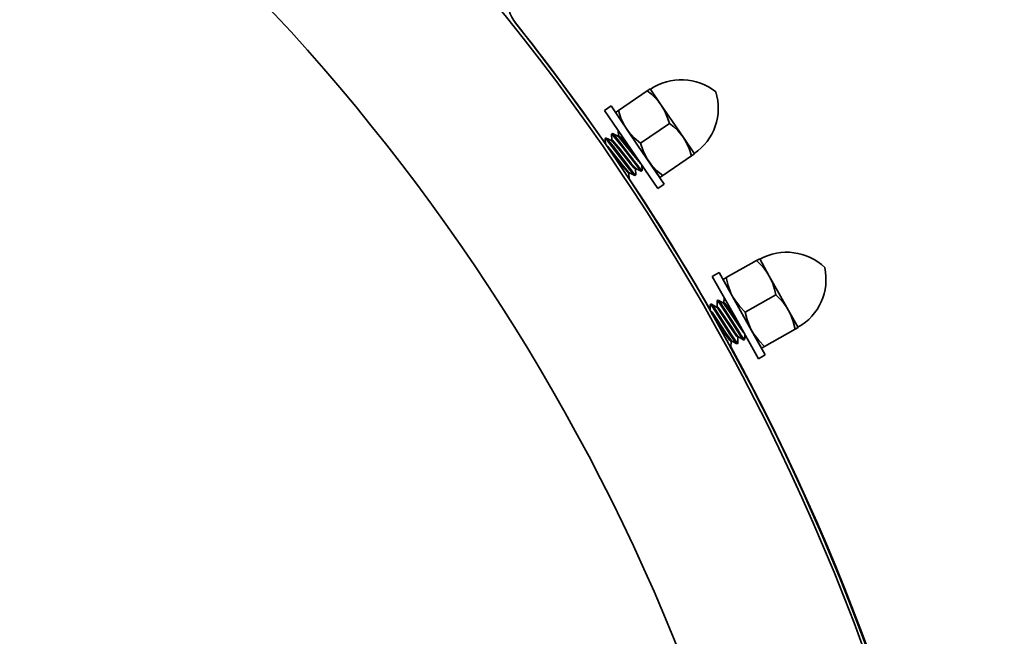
# Model space of a CAD drawing. Extents: x 6.5 to 64.9, y -6 to 65.8.
# Tile 17 of 21: x 23.9 to 28.8, y 54 to 57.1. Entities that reach past the tile are written whole.
import ezdxf

# ---------------------------------------------------------------- set-up
doc = ezdxf.new("R2010")
doc.units = 0
doc.header["$MEASUREMENT"] = 0

msp = doc.modelspace()

# ---------------------------------------------------------------- linework, layer by layer
at = {"color": 7, "lineweight": 35}
for p, q in [((27.0457, 56.708), (27.0312, 56.6981)), ((27.1011, 56.6266), (27.0457, 56.708)), ((27.0312, 56.6981), (26.8867, 56.5997)), ((26.85, 56.6223), (26.8174, 56.6001)), ((26.9829, 56.4271), (26.85, 56.6223)), ((27.1565, 56.5453), (27.1011, 56.6266)), ((26.9504, 56.4049), (26.8174, 56.6001)), ((26.8721, 56.5898), (26.8867, 56.5997)), ((26.9275, 56.5084), (26.9829, 56.4271)), ((26.9975, 56.437), (27.142, 56.5354)), ((27.2119, 56.4639), (27.1565, 56.5453)), ((26.8219, 56.4319), (26.82, 56.4584)), ((26.8202, 56.4591), (26.8242, 56.4619)), ((26.825, 56.4618), (26.8518, 56.4489)), ((26.8546, 56.4516), (26.8525, 56.4805)), ((26.8527, 56.4813), (26.8568, 56.484)), ((26.8576, 56.4839), (26.8844, 56.4711)), ((26.8874, 56.474), (26.8834, 56.4712)), ((26.8871, 56.4738), (26.8852, 56.5006)), ((27.2119, 56.4639), (27.2673, 56.3825)), ((26.8549, 56.4518), (26.8508, 56.4491)), ((27.1159, 56.2318), (26.9829, 56.4271)), ((27.0834, 56.2097), (26.9504, 56.4049)), ((27.1083, 56.2743), (27.2528, 56.3726)), ((27.2528, 56.3726), (27.2673, 56.3825)), ((26.9753, 56.3099), (26.9713, 56.3072)), ((26.9744, 56.31), (27.0012, 56.2972)), ((27.0062, 56.3007), (27.0044, 56.3256)), ((27.0383, 56.3457), (27.0937, 56.2644)), ((26.9428, 56.2878), (26.9387, 56.285)), ((26.9411, 56.2563), (26.9391, 56.2852)), ((26.9419, 56.2879), (26.9687, 56.275)), ((26.9694, 56.2749), (26.9735, 56.2777)), ((26.9737, 56.2785), (26.9716, 56.3074)), ((27.0019, 56.2971), (27.006, 56.2999)), ((27.1083, 56.2743), (27.0937, 56.2644)), ((26.9411, 56.2563), (26.9411, 56.256)), ((27.0834, 56.2097), (27.1159, 56.2318)), ((27.5777, 55.8494), (27.4251, 55.7641)), ((27.593, 55.858), (27.5777, 55.8494)), ((27.6411, 55.7721), (27.593, 55.858)), ((27.3906, 55.7899), (27.3562, 55.7706)), ((27.4715, 55.5645), (27.3562, 55.7706)), ((27.5059, 55.5837), (27.3906, 55.7899)), ((27.6891, 55.6862), (27.6411, 55.7721)), ((27.4098, 55.7555), (27.4251, 55.7641)), ((27.4578, 55.6696), (27.5059, 55.5837)), ((27.5212, 55.5923), (27.6738, 55.6776)), ((27.7372, 55.6003), (27.6891, 55.6862)), ((27.3458, 55.6002), (27.3463, 55.6292)), ((27.3466, 55.6299), (27.3509, 55.6323)), ((27.3516, 55.6321), (27.3772, 55.617)), ((27.3805, 55.6196), (27.3762, 55.6172)), ((27.3802, 55.6194), (27.3807, 55.6484)), ((27.3809, 55.6491), (27.3852, 55.6515)), ((27.386, 55.6514), (27.4116, 55.6362)), ((27.4149, 55.6388), (27.4106, 55.6364)), ((27.4146, 55.6386), (27.415, 55.6656)), ((27.3462, 55.6004), (27.345, 55.5998)), ((27.6212, 55.3776), (27.5059, 55.5837)), ((27.7372, 55.6003), (27.7852, 55.5144)), ((27.5869, 55.3583), (27.4715, 55.5645)), ((27.518, 55.4558), (27.5184, 55.4807)), ((27.5539, 55.4978), (27.602, 55.4119)), ((27.6173, 55.4205), (27.7699, 55.5059)), ((27.7699, 55.5059), (27.7852, 55.5144)), ((27.4493, 55.4173), (27.4497, 55.4463)), ((27.4537, 55.4485), (27.4494, 55.4461)), ((27.4528, 55.4487), (27.4783, 55.4335)), ((27.4791, 55.4334), (27.4834, 55.4358)), ((27.4836, 55.4365), (27.4841, 55.4655)), ((27.4881, 55.4677), (27.4838, 55.4653)), ((27.4871, 55.4679), (27.5127, 55.4527)), ((27.5134, 55.4526), (27.5177, 55.455)), ((27.4475, 55.4157), (27.449, 55.4166)), ((27.5869, 55.3583), (27.6212, 55.3776)), ((27.6173, 55.4205), (27.602, 55.4119))]:
    msp.add_line(p, q, dxfattribs=at)
for points in [[(27.0312, 56.6981), (27.0523, 56.6809), (27.0722, 56.662), (27.0874, 56.6449), (27.1011, 56.6266)], [(27.1011, 56.6266), (27.1192, 56.5956), (27.133, 56.5632), (27.142, 56.5354)], [(26.8867, 56.5997), (26.8997, 56.5612), (26.917, 56.5252), (26.9275, 56.5084)], [(26.9275, 56.5084), (26.9393, 56.4925), (26.9664, 56.4632), (26.9975, 56.437)], [(27.142, 56.5354), (27.1632, 56.5181), (27.1833, 56.4989), (27.1983, 56.4821), (27.2119, 56.4639)], [(26.8202, 56.4591), (26.8204, 56.4592), (26.8206, 56.4592), (26.821, 56.459), (26.8219, 56.4584), (26.8318, 56.4479)], [(26.8359, 56.4507), (26.8263, 56.4609), (26.825, 56.4618)], [(26.8527, 56.4813), (26.8529, 56.4813), (26.8531, 56.4813), (26.8536, 56.4812), (26.8545, 56.4806), (26.8643, 56.4701)], [(26.8684, 56.4728), (26.8589, 56.4831), (26.8576, 56.484)], [(26.8643, 56.4701), (26.9083, 56.4142), (26.9633, 56.3422)], [(26.9674, 56.345), (26.8925, 56.4427), (26.8684, 56.4728)], [(26.8844, 56.4711), (26.8869, 56.4692), (26.8931, 56.4628)], [(26.8972, 56.4656), (26.8909, 56.4721), (26.8891, 56.4735), (26.8882, 56.474), (26.8878, 56.4741), (26.8876, 56.474), (26.8874, 56.474)], [(26.8931, 56.4628), (26.9277, 56.4205), (26.9724, 56.3639)], [(26.9764, 56.3667), (26.9198, 56.4385), (26.8972, 56.4656)], [(27.2119, 56.4639), (27.2274, 56.438), (27.24, 56.4104), (27.2528, 56.3726)], [(26.8321, 56.4213), (26.8255, 56.4281), (26.8235, 56.4295)], [(26.8318, 56.4479), (26.8757, 56.3921), (26.9308, 56.3201)], [(26.9114, 56.3223), (26.8547, 56.3941), (26.8321, 56.4213)], [(26.9348, 56.3228), (26.86, 56.4206), (26.8359, 56.4507)], [(26.8518, 56.4489), (26.8544, 56.4471), (26.8605, 56.4407)], [(26.8646, 56.4434), (26.8583, 56.45), (26.8565, 56.4514), (26.8556, 56.4518), (26.8553, 56.4519), (26.855, 56.4519), (26.8549, 56.4518)], [(26.8605, 56.4407), (26.8952, 56.3983), (26.9398, 56.3417)], [(26.9439, 56.3445), (26.8872, 56.4163), (26.8646, 56.4434)], [(26.9975, 56.437), (27.0105, 56.3985), (27.0278, 56.3625), (27.0383, 56.3457)], [(26.8451, 56.3982), (26.9017, 56.3266), (26.9073, 56.3196)], [(26.9724, 56.3639), (26.997, 56.3347), (27.0007, 56.331)], [(26.9073, 56.3196), (26.9317, 56.2906), (26.937, 56.2856), (26.9379, 56.285), (26.9384, 56.2849), (26.9385, 56.2849), (26.9387, 56.285)], [(26.9419, 56.2879), (26.939, 56.2901), (26.9203, 56.3113), (26.9114, 56.3223)], [(26.9308, 56.3201), (26.9594, 56.2844), (26.9673, 56.276), (26.9687, 56.275)], [(26.9735, 56.2777), (26.9733, 56.2777), (26.9731, 56.2777), (26.9727, 56.2778), (26.9711, 56.2789), (26.9553, 56.2969), (26.9348, 56.3228)], [(26.9398, 56.3417), (26.9642, 56.3128), (26.9695, 56.3077), (26.9705, 56.3072), (26.9709, 56.3071), (26.9711, 56.3071), (26.9713, 56.3072)], [(26.9744, 56.31), (26.9715, 56.3123), (26.9528, 56.3335), (26.9439, 56.3445)], [(26.9633, 56.3422), (26.9919, 56.3065), (26.9999, 56.2981), (27.0012, 56.2972)], [(27.006, 56.2999), (27.0058, 56.2998), (27.0057, 56.2998), (27.0052, 56.3), (27.0037, 56.3011), (26.9878, 56.319), (26.9674, 56.345)], [(27.0383, 56.3457), (27.0501, 56.3298), (27.0772, 56.3004), (27.1083, 56.2743)], [(27.5777, 55.8494), (27.5972, 55.8305), (27.6154, 55.8099), (27.6291, 55.7915), (27.6411, 55.7721)], [(27.6411, 55.7721), (27.6564, 55.7397), (27.6673, 55.7061), (27.6738, 55.6776)], [(27.4251, 55.7641), (27.4347, 55.7246), (27.4488, 55.6873), (27.4578, 55.6696)], [(27.4578, 55.6696), (27.4682, 55.6527), (27.4926, 55.6211), (27.5212, 55.5923)], [(27.6738, 55.6776), (27.6934, 55.6586), (27.7118, 55.6378), (27.7252, 55.6197), (27.7372, 55.6003)], [(27.3466, 55.6299), (27.3468, 55.63), (27.347, 55.6299), (27.3474, 55.6297), (27.3482, 55.6291), (27.3572, 55.6177)], [(27.3615, 55.6201), (27.3528, 55.6312), (27.3516, 55.6321)], [(27.4488, 55.4841), (27.3828, 55.588), (27.3615, 55.6201)], [(27.3894, 55.6104), (27.3837, 55.6174), (27.3821, 55.619), (27.3812, 55.6195), (27.3809, 55.6197), (27.3806, 55.6197), (27.3805, 55.6196)], [(27.3809, 55.6491), (27.3811, 55.6492), (27.3813, 55.6491), (27.3818, 55.6489), (27.3826, 55.6483), (27.3915, 55.6369)], [(27.3958, 55.6393), (27.3872, 55.6504), (27.386, 55.6514)], [(27.3915, 55.6369), (27.4304, 55.5775), (27.4789, 55.5009)], [(27.4832, 55.5033), (27.4172, 55.6073), (27.3958, 55.6393)], [(27.4116, 55.6362), (27.4139, 55.6341), (27.4195, 55.6272)], [(27.4238, 55.6296), (27.4181, 55.6367), (27.4165, 55.6382), (27.4156, 55.6388), (27.4153, 55.6389), (27.415, 55.6389), (27.4149, 55.6388)], [(27.4195, 55.6272), (27.4503, 55.582), (27.4898, 55.5217)], [(27.4941, 55.5241), (27.4439, 55.6006), (27.4238, 55.6296)], [(27.3551, 55.5912), (27.3494, 55.5982), (27.3477, 55.5998), (27.3469, 55.6003), (27.3465, 55.6004), (27.3463, 55.6004), (27.3462, 55.6004)], [(27.3529, 55.5859), (27.3913, 55.5287), (27.4211, 55.4833)], [(27.4254, 55.4857), (27.3752, 55.5622), (27.3551, 55.5912)], [(27.3572, 55.6177), (27.396, 55.5583), (27.4445, 55.4817)], [(27.3772, 55.617), (27.3796, 55.6149), (27.3852, 55.608)], [(27.3852, 55.608), (27.416, 55.5628), (27.4555, 55.5025)], [(27.4598, 55.5049), (27.4096, 55.5814), (27.3894, 55.6104)], [(27.5212, 55.5923), (27.5308, 55.5528), (27.5449, 55.5155), (27.5539, 55.4978)], [(27.7372, 55.6003), (27.7504, 55.5732), (27.7605, 55.5446), (27.7699, 55.5059)], [(27.4898, 55.5217), (27.5118, 55.4904), (27.5152, 55.4865)], [(27.4211, 55.4833), (27.4429, 55.4523), (27.4477, 55.4468), (27.4486, 55.4462), (27.449, 55.446), (27.4492, 55.446), (27.4494, 55.4461)], [(27.4528, 55.4487), (27.4501, 55.4512), (27.4333, 55.4739), (27.4254, 55.4857)], [(27.4445, 55.4817), (27.4699, 55.4436), (27.4771, 55.4346), (27.4783, 55.4335)], [(27.4834, 55.4358), (27.4832, 55.4357), (27.483, 55.4358), (27.4826, 55.4359), (27.4811, 55.4372), (27.4669, 55.4565), (27.4488, 55.4841)], [(27.4555, 55.5025), (27.4772, 55.4715), (27.4821, 55.466), (27.483, 55.4654), (27.4834, 55.4653), (27.4836, 55.4652), (27.4838, 55.4653)], [(27.4871, 55.4679), (27.4845, 55.4704), (27.4677, 55.4931), (27.4598, 55.5049)], [(27.4789, 55.5009), (27.5043, 55.4629), (27.5114, 55.4538), (27.5127, 55.4527)], [(27.5177, 55.455), (27.5175, 55.455), (27.5174, 55.455), (27.517, 55.4551), (27.5155, 55.4564), (27.5013, 55.4757), (27.4832, 55.5033)], [(27.5539, 55.4978), (27.5643, 55.4809), (27.5887, 55.4493), (27.6173, 55.4205)], [(27.449, 55.4166), (27.4489, 55.4165), (27.4486, 55.4165), (27.4483, 55.4167), (27.4474, 55.4174), (27.4453, 55.4196)]]:
    msp.add_lwpolyline(points, dxfattribs=at)
msp.add_circle((17.6348, 50.0753), 11.1545, dxfattribs=at)
for centre, radius, start, end in [((17.6348, 50.0753), 11.1717, 90.00004, 38.52544), ((17.6348, 50.0753), 10.2881, 0, 90), ((17.6348, 50.0753), 10.2881, 360, 90), ((26.5288, 57.1564), 0.1969, 132, 218.5255), ((17.6348, 50.061), 11.1811, 34.75018, 38.64823), ((27.2011, 56.4797), 0.2742, 51.0671, 124.2548), ((27.1119, 56.6108), 0.2742, 304.2548, 17.4426), ((26.8208, 56.4586), 0.000797, 137.4175, 194.192), ((26.8245, 56.4611), 0.00085, 53.8729, 110.2197), ((26.8533, 56.4807), 0.000797, 137.4175, 194.192), ((26.8571, 56.4833), 0.00085, 53.8728, 110.2197), ((26.9691, 56.2757), 0.000797, 234.3177, 291.0922), ((26.9728, 56.2783), 0.00085, 318.29, 14.6368), ((27.0017, 56.2978), 0.000797, 234.3177, 291.0922), ((27.0054, 56.3004), 0.00085, 318.29, 14.6369), ((17.6348, 50.061), 11.1811, 29.71236, 33.66329), ((27.7279, 55.617), 0.2742, 46.0386, 119.2264), ((27.6504, 55.7554), 0.2742, 299.2264, 12.4141), ((27.3471, 55.6293), 0.000797, 132.389, 189.1635), ((27.3511, 55.6315), 0.00085, 48.8444, 105.1912), ((27.3814, 55.6485), 0.000797, 132.389, 189.1636), ((27.3854, 55.6507), 0.00085, 48.8443, 105.1912), ((27.4789, 55.4341), 0.000797, 229.2892, 286.0637), ((27.4828, 55.4364), 0.00085, 313.2615, 9.6084), ((27.5132, 55.4534), 0.000797, 229.2892, 286.0637), ((27.5171, 55.4556), 0.00085, 313.2615, 9.6083), ((17.6348, 50.061), 11.1811, 311.18886, 28.62515), ((27.4484, 55.4172), 0.00085, 313.2615, 9.6084)]:
    msp.add_arc(centre, radius, start, end, dxfattribs=at)

doc.saveas('drawing.dxf')
